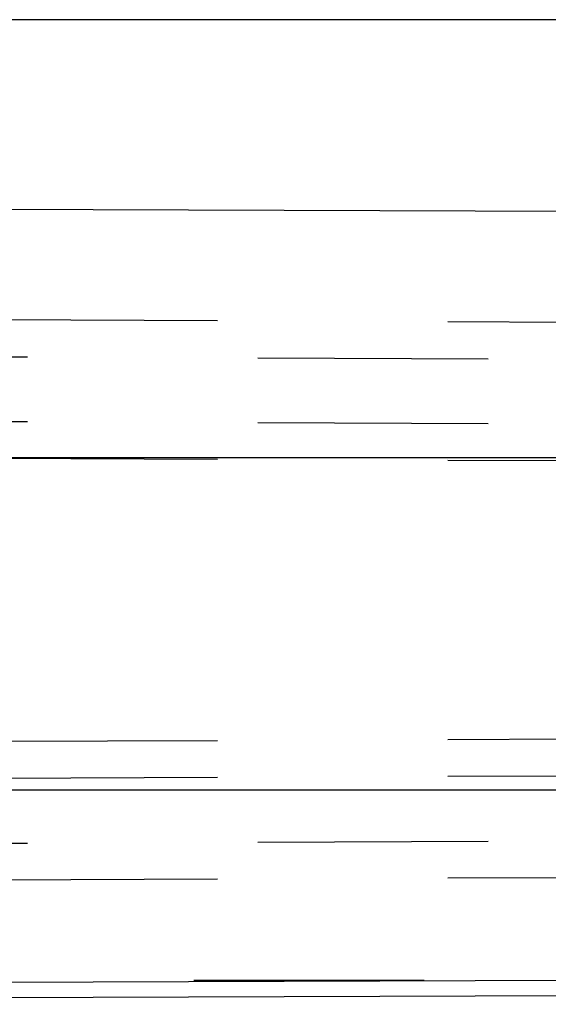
# Model space of a CAD drawing. Header units: inches. Extents: x 0 to 56.7, y 0 to 36.7.
# Tile 25 of 50: x 52.9 to 53.6, y 3 to 4.3. Entities that reach past the tile are written whole.
import ezdxf

# ---------------------------------------------------------------- set-up
doc = ezdxf.new("R2010")
doc.units = ezdxf.units.IN
doc.header["$LTSCALE"] = 3.116667
doc.header["$MEASUREMENT"] = 0
doc.linetypes.add('HIDDEN', pattern=[0.2, 0.1, -0.1])
doc.layers.add('_145643', color=7, linetype='CONTINUOUS')

msp = doc.modelspace()

# ---------------------------------------------------------------- linework, layer by layer
at = {"layer": '_145643', "color": 9, "linetype": 'Continuous'}
for p, q in [((54.223, 4.2924), (50.583, 4.2924)), ((50.583, 4.044), (53.8347, 4.0328)), ((50.583, 3.6998), (54.223, 3.6998)), ((53.8347, 3.25), (50.583, 3.25)), ((50.583, 2.9813), (53.8347, 2.9936)), ((53.8347, 2.9723), (50.583, 2.9601))]:
    msp.add_line(p, q, dxfattribs=at)
at = {"layer": '_145643', "color": 8, "linetype": 'HIDDEN'}
for p, q in [((53.8032, 3.8822), (50.1179, 3.8983)), ((50.118, 3.8483), (53.8031, 3.8322)), ((50.1179, 3.7608), (53.8032, 3.7447)), ((53.8032, 3.6947), (50.1179, 3.7108)), ((53.8032, 3.3195), (50.1179, 3.3034)), ((53.8032, 3.2695), (50.1179, 3.2534)), ((50.118, 3.1659), (53.8031, 3.182)), ((53.8032, 3.132), (50.1179, 3.1159)), ((54.083, 2.9921), (50.083, 2.9921))]:
    msp.add_line(p, q, dxfattribs=at)

doc.saveas('drawing.dxf')
